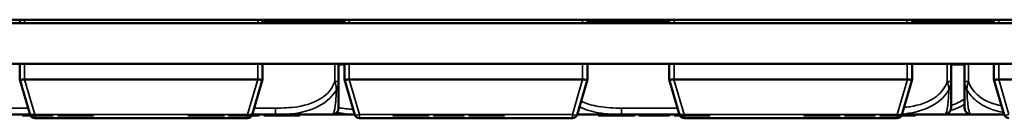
# Model space of a CAD drawing. Header units: inches. Extents: x -32 to 29.2, y -14.4 to 22.6.
# Tile 178 of 256: x -18.678 to -15.647, y 12.158 to 12.46. Entities that reach past the tile are written whole.
import ezdxf

# ---------------------------------------------------------------- set-up
doc = ezdxf.new("R2010")
doc.units = ezdxf.units.IN
doc.header["$MEASUREMENT"] = 0
doc.layers.add('Visible (ANSI)', color=7, linetype='Continuous', lineweight=50)
doc.layers.add('Visible Narrow (ANSI)', color=7, linetype='Continuous', lineweight=35)

msp = doc.modelspace()

# ---------------------------------------------------------------- linework, layer by layer
at = {"layer": 'Visible (ANSI)'}
for p, q in [((-28.8086, 12.4501), (8.9778, 12.4501)), ((8.6796, 12.4602), (-28.5104, 12.4602)), ((8.6796, 12.4597), (-28.5104, 12.4597)), ((-18.6784, 12.4501), (-18.6784, 12.4597)), ((-17.9304, 12.4501), (-17.9304, 12.4597)), ((-17.9304, 12.4535), (-17.6784, 12.4535)), ((-17.6784, 12.4501), (-17.6784, 12.4597)), ((-16.9304, 12.4501), (-16.9304, 12.4597)), ((-16.9304, 12.4535), (-16.6784, 12.4535)), ((-16.6784, 12.4501), (-16.6784, 12.4597)), ((-15.9304, 12.4501), (-15.9304, 12.4597)), ((-15.9304, 12.4535), (-15.6784, 12.4535)), ((-15.6784, 12.4501), (-15.6784, 12.4597)), ((8.9778, 12.3251), (-28.6504, 12.3251)), ((-18.6784, 12.2771), (-18.6784, 12.3251)), ((-17.9304, 12.2771), (-17.9304, 12.3251)), ((-17.6964, 12.2707), (-17.6964, 12.3251)), ((-17.6964, 12.3231), (-17.6784, 12.3231)), ((-17.6784, 12.2771), (-17.6784, 12.3251)), ((-16.9304, 12.2771), (-16.9304, 12.3251)), ((-16.6784, 12.2771), (-16.6784, 12.3251)), ((-15.9304, 12.2771), (-15.9304, 12.3251)), ((-15.8104, 12.2707), (-15.8104, 12.3251)), ((-15.8104, 12.3231), (-15.7986, 12.3231)), ((-15.7986, 12.3251), (-15.7986, 12.3231)), ((-15.7986, 12.3231), (-15.7686, 12.3231)), ((-15.7686, 12.3251), (-15.7686, 12.2707)), ((-15.6784, 12.2771), (-15.6784, 12.3251)), ((-18.6784, 12.2771), (-18.6784, 12.2771)), ((-18.6784, 12.2771), (-18.6465, 12.1689)), ((-17.9454, 12.2771), (-18.6634, 12.2771)), ((-17.9622, 12.1689), (-17.9304, 12.2771)), ((-17.9304, 12.2771), (-17.9304, 12.2771)), ((-17.6784, 12.2771), (-17.6784, 12.2771)), ((-17.6784, 12.2771), (-17.6465, 12.1689)), ((-16.9454, 12.2771), (-17.6634, 12.2771)), ((-16.9622, 12.1689), (-16.9304, 12.2771)), ((-16.9304, 12.2771), (-16.9304, 12.2771)), ((-16.6784, 12.2771), (-16.6784, 12.2771)), ((-16.6784, 12.2771), (-16.6465, 12.1689)), ((-15.9454, 12.2771), (-16.6634, 12.2771)), ((-15.9622, 12.1689), (-15.9304, 12.2771)), ((-15.9304, 12.2771), (-15.9304, 12.2771)), ((-15.6784, 12.2771), (-15.6784, 12.2771)), ((-15.6784, 12.2771), (-15.6465, 12.1689)), ((-14.9454, 12.2771), (-15.6634, 12.2771)), ((-18.7228, 12.1696), (-18.6467, 12.1696)), ((-18.6694, 12.1687), (-18.6694, 12.1667)), ((-18.6694, 12.1687), (-18.6535, 12.1687)), ((-18.6694, 12.1667), (-18.6535, 12.1667)), ((-18.6535, 12.1687), (-18.6535, 12.1667)), ((-18.6321, 12.1581), (-17.9766, 12.1581)), ((-18.5909, 12.1687), (-18.5909, 12.1667)), ((-18.5909, 12.1687), (-18.575, 12.1687)), ((-18.5909, 12.1667), (-18.575, 12.1667)), ((-18.575, 12.1687), (-18.575, 12.1667)), ((-18.5607, 12.1687), (-18.5607, 12.1667)), ((-18.5607, 12.1687), (-18.5552, 12.1687)), ((-18.5607, 12.1667), (-18.5552, 12.1667)), ((-18.5552, 12.1687), (-18.5552, 12.1667)), ((-18.5552, 12.1687), (-18.5364, 12.1687)), ((-18.5552, 12.1667), (-18.5364, 12.1667)), ((-18.5364, 12.1687), (-18.5364, 12.1667)), ((-18.5364, 12.1687), (-18.5144, 12.1687)), ((-18.5364, 12.1667), (-18.5144, 12.1667)), ((-18.5048, 12.1687), (-18.5048, 12.1667)), ((-18.4952, 12.1687), (-18.4952, 12.1667)), ((-18.4952, 12.1687), (-18.4713, 12.1687)), ((-18.4952, 12.1667), (-18.4713, 12.1667)), ((-18.4713, 12.1687), (-18.4713, 12.1667)), ((-18.4713, 12.1687), (-18.454, 12.1687)), ((-18.4713, 12.1667), (-18.454, 12.1667)), ((-18.454, 12.1687), (-18.454, 12.1667)), ((-18.454, 12.1687), (-18.4507, 12.1687)), ((-18.454, 12.1667), (-18.4507, 12.1667)), ((-18.4507, 12.1687), (-18.4507, 12.1667)), ((-18.1601, 12.1687), (-18.1601, 12.1667)), ((-18.1601, 12.1687), (-18.114, 12.1687)), ((-18.1601, 12.1667), (-18.114, 12.1667)), ((-18.114, 12.1687), (-18.0968, 12.1687)), ((-18.114, 12.1687), (-18.114, 12.1667)), ((-18.114, 12.1667), (-18.0968, 12.1667)), ((-18.0968, 12.1687), (-18.0968, 12.1667)), ((-18.0968, 12.1687), (-18.0478, 12.1687)), ((-18.0968, 12.1667), (-18.0478, 12.1667)), ((-18.0478, 12.1687), (-18.0478, 12.1667)), ((-18.0349, 12.1687), (-18.0349, 12.1667)), ((-18.0349, 12.1687), (-18.019, 12.1687)), ((-18.0349, 12.1667), (-18.019, 12.1667)), ((-18.019, 12.1687), (-18.019, 12.1667)), ((-17.962, 12.1696), (-17.8905, 12.1696)), ((-17.9565, 12.1687), (-17.9565, 12.1667)), ((-17.9565, 12.1687), (-17.9405, 12.1687)), ((-17.9565, 12.1667), (-17.9405, 12.1667)), ((-17.9405, 12.1687), (-17.9405, 12.1667)), ((-17.9263, 12.1687), (-17.9263, 12.1667)), ((-17.9263, 12.1687), (-17.9208, 12.1687)), ((-17.9263, 12.1667), (-17.9208, 12.1667)), ((-17.9208, 12.1687), (-17.9208, 12.1667)), ((-17.9208, 12.1687), (-17.9019, 12.1687)), ((-17.9208, 12.1667), (-17.9019, 12.1667)), ((-17.9019, 12.1687), (-17.9019, 12.1667)), ((-17.9019, 12.1687), (-17.88, 12.1687)), ((-17.9019, 12.1667), (-17.88, 12.1667)), ((-17.8905, 12.1696), (-17.7161, 12.1696)), ((-17.8704, 12.1687), (-17.8704, 12.1667)), ((-17.8608, 12.1687), (-17.8608, 12.1667)), ((-17.8608, 12.1687), (-17.8368, 12.1687)), ((-17.8608, 12.1667), (-17.8368, 12.1667)), ((-17.8368, 12.1687), (-17.8368, 12.1667)), ((-17.8368, 12.1687), (-17.8195, 12.1687)), ((-17.8368, 12.1667), (-17.8195, 12.1667)), ((-17.8195, 12.1687), (-17.8195, 12.1667)), ((-17.8195, 12.1687), (-17.8162, 12.1687)), ((-17.8195, 12.1667), (-17.8162, 12.1667)), ((-17.8162, 12.1687), (-17.8162, 12.1667)), ((-17.7161, 12.1696), (-17.6467, 12.1696)), ((-17.6321, 12.1581), (-16.9766, 12.1581)), ((-17.5293, 12.1687), (-17.5293, 12.1667)), ((-17.5293, 12.1687), (-17.4832, 12.1687)), ((-17.5293, 12.1667), (-17.4832, 12.1667)), ((-17.4832, 12.1687), (-17.466, 12.1687)), ((-17.4832, 12.1687), (-17.4832, 12.1667)), ((-17.4832, 12.1667), (-17.466, 12.1667)), ((-17.466, 12.1687), (-17.466, 12.1667)), ((-17.466, 12.1687), (-17.417, 12.1687)), ((-17.466, 12.1667), (-17.417, 12.1667)), ((-17.417, 12.1687), (-17.417, 12.1667)), ((-17.4041, 12.1687), (-17.4041, 12.1667)), ((-17.4041, 12.1687), (-17.3882, 12.1687)), ((-17.4041, 12.1667), (-17.3882, 12.1667)), ((-17.3882, 12.1687), (-17.3882, 12.1667)), ((-17.3256, 12.1687), (-17.3256, 12.1667)), ((-17.3256, 12.1687), (-17.3097, 12.1687)), ((-17.3256, 12.1667), (-17.3097, 12.1667)), ((-17.3097, 12.1687), (-17.3097, 12.1667)), ((-17.2954, 12.1687), (-17.2954, 12.1667)), ((-17.2954, 12.1687), (-17.29, 12.1687)), ((-17.2954, 12.1667), (-17.29, 12.1667)), ((-17.29, 12.1687), (-17.29, 12.1667)), ((-17.29, 12.1687), (-17.2711, 12.1687)), ((-17.29, 12.1667), (-17.2711, 12.1667)), ((-17.2711, 12.1687), (-17.2711, 12.1667)), ((-17.2711, 12.1687), (-17.2492, 12.1687)), ((-17.2711, 12.1667), (-17.2492, 12.1667)), ((-17.2396, 12.1687), (-17.2396, 12.1667)), ((-17.23, 12.1687), (-17.23, 12.1667)), ((-17.23, 12.1687), (-17.206, 12.1687)), ((-17.23, 12.1667), (-17.206, 12.1667)), ((-17.206, 12.1687), (-17.206, 12.1667)), ((-17.206, 12.1687), (-17.1887, 12.1687)), ((-17.206, 12.1667), (-17.1887, 12.1667)), ((-17.1887, 12.1687), (-17.1887, 12.1667)), ((-17.1887, 12.1687), (-17.1854, 12.1687)), ((-17.1887, 12.1667), (-17.1854, 12.1667)), ((-17.1854, 12.1687), (-17.1854, 12.1667)), ((-16.962, 12.1696), (-16.8248, 12.1696)), ((-16.8968, 12.1687), (-16.8968, 12.1667)), ((-16.8968, 12.1687), (-16.8507, 12.1687)), ((-16.8968, 12.1667), (-16.8507, 12.1667)), ((-16.8507, 12.1687), (-16.8335, 12.1687)), ((-16.8507, 12.1687), (-16.8507, 12.1667)), ((-16.8507, 12.1667), (-16.8335, 12.1667)), ((-16.8335, 12.1687), (-16.8335, 12.1667)), ((-16.8335, 12.1687), (-16.7845, 12.1687)), ((-16.8335, 12.1667), (-16.7845, 12.1667)), ((-16.8248, 12.1696), (-16.6467, 12.1696)), ((-16.7845, 12.1687), (-16.7845, 12.1667)), ((-16.7716, 12.1687), (-16.7716, 12.1667)), ((-16.7716, 12.1687), (-16.7556, 12.1687)), ((-16.7716, 12.1667), (-16.7556, 12.1667)), ((-16.7556, 12.1687), (-16.7556, 12.1667)), ((-16.6931, 12.1687), (-16.6931, 12.1667)), ((-16.6931, 12.1687), (-16.6772, 12.1687)), ((-16.6931, 12.1667), (-16.6772, 12.1667)), ((-16.6772, 12.1687), (-16.6772, 12.1667)), ((-16.6629, 12.1687), (-16.6629, 12.1667)), ((-16.6629, 12.1687), (-16.6574, 12.1687)), ((-16.6629, 12.1667), (-16.6574, 12.1667)), ((-16.6574, 12.1687), (-16.6574, 12.1667)), ((-16.6574, 12.1687), (-16.6386, 12.1687)), ((-16.6574, 12.1667), (-16.6386, 12.1667)), ((-16.6386, 12.1687), (-16.6386, 12.1667)), ((-16.6386, 12.1687), (-16.6166, 12.1687)), ((-16.6386, 12.1667), (-16.6166, 12.1667)), ((-16.6321, 12.1581), (-15.9766, 12.1581)), ((-16.607, 12.1687), (-16.607, 12.1667)), ((-16.5974, 12.1687), (-16.5974, 12.1667)), ((-16.5974, 12.1687), (-16.5734, 12.1687)), ((-16.5974, 12.1667), (-16.5734, 12.1667)), ((-16.5734, 12.1687), (-16.5734, 12.1667)), ((-16.5734, 12.1687), (-16.5562, 12.1687)), ((-16.5734, 12.1667), (-16.5562, 12.1667)), ((-16.5562, 12.1687), (-16.5562, 12.1667)), ((-16.5562, 12.1687), (-16.5529, 12.1687)), ((-16.5562, 12.1667), (-16.5529, 12.1667)), ((-16.5529, 12.1687), (-16.5529, 12.1667)), ((-16.2642, 12.1687), (-16.2642, 12.1667)), ((-16.2642, 12.1687), (-16.2181, 12.1687)), ((-16.2642, 12.1667), (-16.2181, 12.1667)), ((-16.2181, 12.1687), (-16.2009, 12.1687)), ((-16.2181, 12.1687), (-16.2181, 12.1667)), ((-16.2181, 12.1667), (-16.2009, 12.1667)), ((-16.2009, 12.1687), (-16.2009, 12.1667)), ((-16.2009, 12.1687), (-16.1519, 12.1687)), ((-16.2009, 12.1667), (-16.1519, 12.1667)), ((-16.1519, 12.1687), (-16.1519, 12.1667)), ((-16.139, 12.1687), (-16.139, 12.1667)), ((-16.139, 12.1687), (-16.1231, 12.1687)), ((-16.139, 12.1667), (-16.1231, 12.1667)), ((-16.1231, 12.1687), (-16.1231, 12.1667)), ((-16.0605, 12.1687), (-16.0605, 12.1667)), ((-16.0605, 12.1687), (-16.0446, 12.1687)), ((-16.0605, 12.1667), (-16.0446, 12.1667)), ((-16.0446, 12.1687), (-16.0446, 12.1667)), ((-16.0303, 12.1687), (-16.0303, 12.1667)), ((-16.0303, 12.1687), (-16.0249, 12.1687)), ((-16.0303, 12.1667), (-16.0249, 12.1667)), ((-16.0249, 12.1687), (-16.0249, 12.1667)), ((-16.0249, 12.1687), (-16.006, 12.1687)), ((-16.0249, 12.1667), (-16.006, 12.1667)), ((-16.006, 12.1687), (-16.006, 12.1667)), ((-16.006, 12.1687), (-15.9841, 12.1687)), ((-16.006, 12.1667), (-15.9841, 12.1667)), ((-15.9745, 12.1687), (-15.9745, 12.1667)), ((-15.9649, 12.1687), (-15.9649, 12.1667)), ((-15.9649, 12.1687), (-15.9409, 12.1687)), ((-15.9649, 12.1667), (-15.9409, 12.1667)), ((-15.962, 12.1696), (-15.8301, 12.1696)), ((-15.9409, 12.1687), (-15.9409, 12.1667)), ((-15.9409, 12.1687), (-15.9236, 12.1687)), ((-15.9409, 12.1667), (-15.9236, 12.1667)), ((-15.9236, 12.1687), (-15.9236, 12.1667)), ((-15.9236, 12.1687), (-15.9203, 12.1687)), ((-15.9236, 12.1667), (-15.9203, 12.1667)), ((-15.9203, 12.1687), (-15.9203, 12.1667)), ((-15.8301, 12.1696), (-15.7489, 12.1696)), ((-15.7489, 12.1696), (-15.6467, 12.1696))]:
    msp.add_line(p, q, dxfattribs=at)
for centre, radius, start, end in [((-17.7161, 12.1893), 0.0197, 270, 0), ((-15.8301, 12.1893), 0.0197, 270, 0), ((-15.7489, 12.1893), 0.0197, 180, 270), ((-18.6321, 12.1731), 0.015, 196.3895, 270), ((-17.9766, 12.1731), 0.015, 270, 343.6105), ((-17.6321, 12.1731), 0.015, 196.3895, 270), ((-16.9766, 12.1731), 0.015, 270, 343.6105), ((-16.6321, 12.1731), 0.015, 196.3895, 270), ((-15.9766, 12.1731), 0.015, 270, 343.6105), ((-15.6321, 12.1731), 0.015, 196.3895, 270)]:
    msp.add_arc(centre, radius, start, end, dxfattribs=at)
for centre, start_param, end_param in [((-18.6634, 12.2176), 0, 0.029054), ((-17.9454, 12.2176), 6.254131, 6.283185), ((-17.6634, 12.2176), 0, 0.029054), ((-16.9454, 12.2176), 6.254131, 6.283185), ((-16.6634, 12.2176), 0, 0.029054), ((-15.9454, 12.2176), 6.254131, 6.283185), ((-15.6634, 12.2176), 0, 0.029054)]:
    msp.add_ellipse(centre, major_axis=(0, 0.0595), ratio=0.252101, start_param=start_param, end_param=end_param, dxfattribs=at)
for points, knots in [([(-18.6784, 12.2771), (-18.6783, 12.2768), (-18.6776, 12.2766), (-18.6764, 12.2764), (-18.6759, 12.2764), (-18.6751, 12.2764), (-18.6747, 12.2764), (-18.6737, 12.2764), (-18.6729, 12.2764), (-18.6709, 12.2765), (-18.6692, 12.2766), (-18.6665, 12.2768), (-18.6652, 12.277), (-18.6638, 12.2771)], [-0.47517162, -0.47517162, -0.47517162, -0.47517162, -0.4593497, -0.4593497, -0.45391807, -0.45391807, -0.44954667, -0.44954667, -0.44251629, -0.44251629, -0.43082103, -0.43082103, -0.42105754, -0.42105754, -0.42105754, -0.42105754]), ([(-17.9449, 12.2771), (-17.9436, 12.277), (-17.9422, 12.2768), (-17.9395, 12.2766), (-17.9379, 12.2765), (-17.9359, 12.2764), (-17.935, 12.2764), (-17.934, 12.2764), (-17.9336, 12.2764), (-17.9328, 12.2764), (-17.9324, 12.2764), (-17.9311, 12.2766), (-17.9305, 12.2768), (-17.9304, 12.2771)], [-0.08937412, -0.08937412, -0.08937412, -0.08937412, -0.07961062, -0.07961062, -0.06791536, -0.06791536, -0.06088498, -0.06088498, -0.05651358, -0.05651358, -0.05108195, -0.05108195, -0.03526003, -0.03526003, -0.03526003, -0.03526003]), ([(-17.6964, 12.1893), (-17.6964, 12.1893), (-17.6964, 12.1902), (-17.6964, 12.1941), (-17.6964, 12.1993), (-17.6964, 12.2098), (-17.6964, 12.2307), (-17.6964, 12.2416), (-17.6964, 12.2553), (-17.6964, 12.2707)], [0.2569537, 0.2569537, 0.2569537, 0.2569537, 0.4371919, 0.4371919, 0.4371919, 0.6739428, 0.6739428, 0.6739428, 0.7963818, 0.7963818, 0.7963818, 0.7963818]), ([(-17.6784, 12.2771), (-17.6783, 12.2768), (-17.6776, 12.2766), (-17.6764, 12.2764), (-17.6759, 12.2764), (-17.6751, 12.2764), (-17.6747, 12.2764), (-17.6737, 12.2764), (-17.6729, 12.2764), (-17.6709, 12.2765), (-17.6692, 12.2766), (-17.6665, 12.2768), (-17.6652, 12.277), (-17.6638, 12.2771)], [-0.47517162, -0.47517162, -0.47517162, -0.47517162, -0.4593497, -0.4593497, -0.45391807, -0.45391807, -0.44954667, -0.44954667, -0.44251629, -0.44251629, -0.43082103, -0.43082103, -0.42105754, -0.42105754, -0.42105754, -0.42105754]), ([(-16.9449, 12.2771), (-16.9436, 12.277), (-16.9422, 12.2768), (-16.9395, 12.2766), (-16.9379, 12.2765), (-16.9359, 12.2764), (-16.935, 12.2764), (-16.934, 12.2764), (-16.9336, 12.2764), (-16.9328, 12.2764), (-16.9324, 12.2764), (-16.9311, 12.2766), (-16.9305, 12.2768), (-16.9304, 12.2771)], [-0.08937412, -0.08937412, -0.08937412, -0.08937412, -0.07961062, -0.07961062, -0.06791536, -0.06791536, -0.06088498, -0.06088498, -0.05651358, -0.05651358, -0.05108195, -0.05108195, -0.03526003, -0.03526003, -0.03526003, -0.03526003]), ([(-16.6784, 12.2771), (-16.6783, 12.2768), (-16.6776, 12.2766), (-16.6764, 12.2764), (-16.6759, 12.2764), (-16.6751, 12.2764), (-16.6747, 12.2764), (-16.6737, 12.2764), (-16.6729, 12.2764), (-16.6709, 12.2765), (-16.6692, 12.2766), (-16.6665, 12.2768), (-16.6652, 12.277), (-16.6638, 12.2771)], [-0.47517162, -0.47517162, -0.47517162, -0.47517162, -0.4593497, -0.4593497, -0.45391807, -0.45391807, -0.44954667, -0.44954667, -0.44251629, -0.44251629, -0.43082103, -0.43082103, -0.42105754, -0.42105754, -0.42105754, -0.42105754]), ([(-15.9449, 12.2771), (-15.9436, 12.277), (-15.9422, 12.2768), (-15.9395, 12.2766), (-15.9379, 12.2765), (-15.9359, 12.2764), (-15.935, 12.2764), (-15.934, 12.2764), (-15.9336, 12.2764), (-15.9328, 12.2764), (-15.9324, 12.2764), (-15.9311, 12.2766), (-15.9305, 12.2768), (-15.9304, 12.2771)], [-0.08937412, -0.08937412, -0.08937412, -0.08937412, -0.07961062, -0.07961062, -0.06791536, -0.06791536, -0.06088498, -0.06088498, -0.05651358, -0.05651358, -0.05108195, -0.05108195, -0.03526003, -0.03526003, -0.03526003, -0.03526003]), ([(-15.8104, 12.1893), (-15.8104, 12.1893), (-15.8104, 12.1902), (-15.8104, 12.1941), (-15.8104, 12.1993), (-15.8104, 12.2098), (-15.8104, 12.2307), (-15.8104, 12.2416), (-15.8104, 12.2553), (-15.8104, 12.2707)], [0.2569537, 0.2569537, 0.2569537, 0.2569537, 0.4371919, 0.4371919, 0.4371919, 0.6739428, 0.6739428, 0.6739428, 0.7963818, 0.7963818, 0.7963818, 0.7963818]), ([(-15.7686, 12.2707), (-15.7686, 12.2525), (-15.7686, 12.2367), (-15.7686, 12.225), (-15.7686, 12.207), (-15.7686, 12.198), (-15.7686, 12.1935), (-15.7686, 12.1901), (-15.7686, 12.1893), (-15.7686, 12.1893)], [-0.7968224, -0.7968224, -0.7968224, -0.7968224, -0.6514613, -0.6514613, -0.6514613, -0.427691, -0.427691, -0.427691, -0.2569517, -0.2569517, -0.2569517, -0.2569517]), ([(-15.6784, 12.2771), (-15.6783, 12.2768), (-15.6776, 12.2766), (-15.6764, 12.2764), (-15.6759, 12.2764), (-15.6751, 12.2764), (-15.6747, 12.2764), (-15.6737, 12.2764), (-15.6729, 12.2764), (-15.6709, 12.2765), (-15.6692, 12.2766), (-15.6665, 12.2768), (-15.6652, 12.277), (-15.6638, 12.2771)], [-0.47517162, -0.47517162, -0.47517162, -0.47517162, -0.4593497, -0.4593497, -0.45391807, -0.45391807, -0.44954667, -0.44954667, -0.44251629, -0.44251629, -0.43082103, -0.43082103, -0.42105754, -0.42105754, -0.42105754, -0.42105754])]:
    msp.add_open_spline(points, degree=3, knots=knots, dxfattribs=at)
for points in [[(-18.6535, 12.1687), (-18.6535, 12.1687), (-18.6477, 12.1687), (-18.6335, 12.1687), (-18.6233, 12.1687)], [(-18.6535, 12.1667), (-18.6535, 12.1667), (-18.6477, 12.1667), (-18.6335, 12.1667), (-18.6233, 12.1667)], [(-18.6233, 12.1687), (-18.6058, 12.1687), (-18.5909, 12.1687), (-18.5909, 12.1687)], [(-18.6233, 12.1667), (-18.6058, 12.1667), (-18.5909, 12.1667), (-18.5909, 12.1667)], [(-18.5144, 12.1687), (-18.5076, 12.1687), (-18.5048, 12.1687)], [(-18.5144, 12.1667), (-18.5076, 12.1667), (-18.5048, 12.1667)], [(-18.5048, 12.1687), (-18.5008, 12.1687), (-18.4952, 12.1687)], [(-18.5048, 12.1667), (-18.5008, 12.1667), (-18.4952, 12.1667)], [(-18.019, 12.1687), (-18.019, 12.1687), (-18.0132, 12.1687), (-17.9991, 12.1687), (-17.9888, 12.1687)], [(-18.019, 12.1667), (-18.019, 12.1667), (-18.0132, 12.1667), (-17.9991, 12.1667), (-17.9888, 12.1667)], [(-17.9888, 12.1687), (-17.9714, 12.1687), (-17.9565, 12.1687), (-17.9565, 12.1687)], [(-17.9888, 12.1667), (-17.9714, 12.1667), (-17.9565, 12.1667), (-17.9565, 12.1667)], [(-17.88, 12.1687), (-17.8731, 12.1687), (-17.8704, 12.1687)], [(-17.88, 12.1667), (-17.8731, 12.1667), (-17.8704, 12.1667)], [(-17.8704, 12.1687), (-17.8664, 12.1687), (-17.8608, 12.1687)], [(-17.8704, 12.1667), (-17.8664, 12.1667), (-17.8608, 12.1667)], [(-17.3882, 12.1687), (-17.3882, 12.1687), (-17.3824, 12.1687), (-17.3683, 12.1687), (-17.358, 12.1687)], [(-17.3882, 12.1667), (-17.3882, 12.1667), (-17.3824, 12.1667), (-17.3683, 12.1667), (-17.358, 12.1667)], [(-17.358, 12.1687), (-17.3405, 12.1687), (-17.3256, 12.1687), (-17.3256, 12.1687)], [(-17.358, 12.1667), (-17.3405, 12.1667), (-17.3256, 12.1667), (-17.3256, 12.1667)], [(-17.2492, 12.1687), (-17.2423, 12.1687), (-17.2396, 12.1687)], [(-17.2492, 12.1667), (-17.2423, 12.1667), (-17.2396, 12.1667)], [(-17.2396, 12.1687), (-17.2355, 12.1687), (-17.23, 12.1687)], [(-17.2396, 12.1667), (-17.2355, 12.1667), (-17.23, 12.1667)], [(-16.7556, 12.1687), (-16.7556, 12.1687), (-16.7499, 12.1687), (-16.7357, 12.1687), (-16.7255, 12.1687)], [(-16.7556, 12.1667), (-16.7556, 12.1667), (-16.7499, 12.1667), (-16.7357, 12.1667), (-16.7255, 12.1667)], [(-16.7255, 12.1687), (-16.708, 12.1687), (-16.6931, 12.1687), (-16.6931, 12.1687)], [(-16.7255, 12.1667), (-16.708, 12.1667), (-16.6931, 12.1667), (-16.6931, 12.1667)], [(-16.6166, 12.1687), (-16.6098, 12.1687), (-16.607, 12.1687)], [(-16.6166, 12.1667), (-16.6098, 12.1667), (-16.607, 12.1667)], [(-16.607, 12.1687), (-16.603, 12.1687), (-16.5974, 12.1687)], [(-16.607, 12.1667), (-16.603, 12.1667), (-16.5974, 12.1667)], [(-16.1231, 12.1687), (-16.1231, 12.1687), (-16.1173, 12.1687), (-16.1032, 12.1687), (-16.0929, 12.1687)], [(-16.1231, 12.1667), (-16.1231, 12.1667), (-16.1173, 12.1667), (-16.1032, 12.1667), (-16.0929, 12.1667)], [(-16.0929, 12.1687), (-16.0754, 12.1687), (-16.0605, 12.1687), (-16.0605, 12.1687)], [(-16.0929, 12.1667), (-16.0754, 12.1667), (-16.0605, 12.1667), (-16.0605, 12.1667)], [(-15.9841, 12.1687), (-15.9772, 12.1687), (-15.9745, 12.1687)], [(-15.9841, 12.1667), (-15.9772, 12.1667), (-15.9745, 12.1667)], [(-15.9745, 12.1687), (-15.9704, 12.1687), (-15.9649, 12.1687)], [(-15.9745, 12.1667), (-15.9704, 12.1667), (-15.9649, 12.1667)]]:
    msp.add_open_spline(points, degree=2, dxfattribs=at)
at = {"layer": 'Visible Narrow (ANSI)'}
for p, q in [((-18.6634, 12.4501), (-18.6634, 12.4597)), ((-17.9454, 12.4501), (-17.9454, 12.4597)), ((-17.6634, 12.4501), (-17.6634, 12.4597)), ((-16.9454, 12.4501), (-16.9454, 12.4597)), ((-16.6634, 12.4501), (-16.6634, 12.4597)), ((-15.9454, 12.4501), (-15.9454, 12.4597)), ((-15.6634, 12.4501), (-15.6634, 12.4597)), ((-18.6634, 12.2771), (-18.6634, 12.3251)), ((-17.9454, 12.2771), (-17.9454, 12.3251)), ((-17.7082, 12.3251), (-17.7082, 12.2707)), ((-17.6634, 12.2771), (-17.6634, 12.3251)), ((-16.9454, 12.2771), (-16.9454, 12.3251)), ((-16.6634, 12.2771), (-16.6634, 12.3251)), ((-15.9454, 12.2771), (-15.9454, 12.3251)), ((-15.8222, 12.3251), (-15.8222, 12.2707)), ((-15.7568, 12.2707), (-15.7568, 12.3251)), ((-15.6634, 12.2771), (-15.6634, 12.3251)), ((-18.6321, 12.1695), (-18.6638, 12.2771)), ((-17.9449, 12.2771), (-17.9766, 12.1695)), ((-17.7082, 12.2707), (-17.6964, 12.2707)), ((-17.6321, 12.1695), (-17.6638, 12.2771)), ((-16.9449, 12.2771), (-16.9766, 12.1695)), ((-16.6321, 12.1695), (-16.6638, 12.2771)), ((-15.9449, 12.2771), (-15.9766, 12.1695)), ((-15.8222, 12.2707), (-15.8104, 12.2707)), ((-15.7686, 12.2707), (-15.7568, 12.2707)), ((-15.6321, 12.1695), (-15.6638, 12.2771)), ((-18.6525, 12.1893), (-18.7228, 12.1893)), ((-17.8905, 12.1893), (-17.9562, 12.1893)), ((-17.8905, 12.1893), (-17.8905, 12.1696)), ((-16.8248, 12.1893), (-16.8248, 12.1696)), ((-16.6525, 12.1893), (-16.8248, 12.1893)), ((-17.9766, 12.1695), (-18.6321, 12.1695)), ((-18.6321, 12.1581), (-18.6321, 12.1695)), ((-18.6233, 12.1687), (-18.6233, 12.1667)), ((-18.5144, 12.1687), (-18.5144, 12.1667)), ((-17.9888, 12.1687), (-17.9888, 12.1667)), ((-17.9766, 12.1695), (-17.9766, 12.1581)), ((-17.88, 12.1687), (-17.88, 12.1667)), ((-16.9766, 12.1695), (-17.6321, 12.1695)), ((-17.6321, 12.1581), (-17.6321, 12.1695)), ((-17.358, 12.1687), (-17.358, 12.1667)), ((-17.2492, 12.1687), (-17.2492, 12.1667)), ((-16.9766, 12.1695), (-16.9766, 12.1581)), ((-16.7255, 12.1687), (-16.7255, 12.1667)), ((-15.9766, 12.1695), (-16.6321, 12.1695)), ((-16.6321, 12.1581), (-16.6321, 12.1695)), ((-16.6166, 12.1687), (-16.6166, 12.1667)), ((-16.0929, 12.1687), (-16.0929, 12.1667)), ((-15.9841, 12.1687), (-15.9841, 12.1667)), ((-15.9766, 12.1695), (-15.9766, 12.1581))]:
    msp.add_line(p, q, dxfattribs=at)
for centre, major_axis, start_param, end_param in [((-18.6321, 12.1731), (-0.0144, -0.0042), 0, 1.501765), ((-17.9766, 12.1731), (0.0144, -0.0042), 4.78142, 6.283185), ((-17.6321, 12.1731), (-0.0144, -0.0042), 0, 1.501765), ((-16.9766, 12.1731), (0.0144, -0.0042), 4.78142, 6.283185), ((-16.6321, 12.1731), (-0.0144, -0.0042), 0, 1.501765), ((-15.9766, 12.1731), (0.0144, -0.0042), 4.78142, 6.283185), ((-15.6321, 12.1731), (-0.0144, -0.0042), 0, 1.501765)]:
    msp.add_ellipse(centre, major_axis=major_axis, ratio=0.235079, start_param=start_param, end_param=end_param, dxfattribs=at)
for points, knots in [([(-17.7082, 12.2707), (-17.7139, 12.2525), (-17.7264, 12.2367), (-17.7417, 12.225), (-17.7651, 12.207), (-17.7942, 12.198), (-17.8233, 12.1935), (-17.8455, 12.1901), (-17.8681, 12.1893), (-17.8905, 12.1893)], [-0.7968224, -0.7968224, -0.7968224, -0.7968224, -0.6514613, -0.6514613, -0.6514613, -0.427691, -0.427691, -0.427691, -0.2569517, -0.2569517, -0.2569517, -0.2569517]), ([(-17.7082, 12.2707), (-17.7077, 12.2693), (-17.7072, 12.2679), (-17.7063, 12.2651), (-17.7059, 12.2638), (-17.7053, 12.2616), (-17.7051, 12.2608), (-17.7048, 12.2594), (-17.7047, 12.2588), (-17.7044, 12.2572), (-17.7042, 12.2562), (-17.7037, 12.2534), (-17.7035, 12.2517), (-17.7033, 12.2485), (-17.7032, 12.247), (-17.7033, 12.2456)], [-0.0532704, -0.0532704, -0.0532704, -0.0532704, -0.04377373, -0.04377373, -0.03521335, -0.03521335, -0.02986312, -0.02986312, -0.02651922, -0.02651922, -0.01983142, -0.01983142, -0.00913095, -0.00913095, 0.00023197, 0.00023197, 0.00023197, 0.00023197]), ([(-17.7033, 12.2456), (-17.7024, 12.247), (-17.7017, 12.2485), (-17.7002, 12.2517), (-17.6995, 12.2534), (-17.6986, 12.2562), (-17.6983, 12.2572), (-17.6979, 12.2588), (-17.6978, 12.2594), (-17.6975, 12.2608), (-17.6973, 12.2616), (-17.6969, 12.2638), (-17.6967, 12.2651), (-17.6965, 12.2679), (-17.6964, 12.2693), (-17.6964, 12.2707)], [-0.00023197, -0.00023197, -0.00023197, -0.00023197, 0.00913095, 0.00913095, 0.01983142, 0.01983142, 0.02651922, 0.02651922, 0.02986312, 0.02986312, 0.03521335, 0.03521335, 0.04377373, 0.04377373, 0.0532704, 0.0532704, 0.0532704, 0.0532704]), ([(-15.8222, 12.2707), (-15.828, 12.2525), (-15.8405, 12.2367), (-15.8557, 12.225), (-15.8791, 12.207), (-15.9082, 12.198), (-15.9373, 12.1935), (-15.9434, 12.1926), (-15.9495, 12.1919), (-15.9556, 12.1913)], [-0.7968224, -0.7968224, -0.7968224, -0.7968224, -0.6514613, -0.6514613, -0.6514613, -0.427691, -0.427691, -0.427691, -0.3810009, -0.3810009, -0.3810009, -0.3810009]), ([(-15.8222, 12.2707), (-15.8217, 12.2693), (-15.8212, 12.2679), (-15.8203, 12.2651), (-15.8199, 12.2638), (-15.8194, 12.2616), (-15.8191, 12.2608), (-15.8188, 12.2594), (-15.8187, 12.2588), (-15.8184, 12.2572), (-15.8182, 12.2562), (-15.8178, 12.2534), (-15.8175, 12.2517), (-15.8173, 12.2485), (-15.8173, 12.247), (-15.8173, 12.2456)], [-0.0532704, -0.0532704, -0.0532704, -0.0532704, -0.04377373, -0.04377373, -0.03521335, -0.03521335, -0.02986312, -0.02986312, -0.02651922, -0.02651922, -0.01983142, -0.01983142, -0.00913095, -0.00913095, 0.00023197, 0.00023197, 0.00023197, 0.00023197]), ([(-15.8173, 12.2456), (-15.8164, 12.247), (-15.8157, 12.2485), (-15.8142, 12.2517), (-15.8136, 12.2534), (-15.8127, 12.2562), (-15.8123, 12.2572), (-15.8119, 12.2588), (-15.8118, 12.2594), (-15.8115, 12.2608), (-15.8113, 12.2616), (-15.8109, 12.2638), (-15.8108, 12.2651), (-15.8105, 12.2679), (-15.8104, 12.2693), (-15.8104, 12.2707)], [-0.00023197, -0.00023197, -0.00023197, -0.00023197, 0.00913095, 0.00913095, 0.01983142, 0.01983142, 0.02651922, 0.02651922, 0.02986312, 0.02986312, 0.03521335, 0.03521335, 0.04377373, 0.04377373, 0.0532704, 0.0532704, 0.0532704, 0.0532704]), ([(-15.7686, 12.2707), (-15.7686, 12.2693), (-15.7685, 12.2679), (-15.7683, 12.2651), (-15.7681, 12.2638), (-15.7677, 12.2616), (-15.7675, 12.2608), (-15.7672, 12.2594), (-15.7671, 12.2588), (-15.7667, 12.2572), (-15.7664, 12.2562), (-15.7655, 12.2534), (-15.7648, 12.2517), (-15.7633, 12.2485), (-15.7626, 12.247), (-15.7617, 12.2456)], [-0.0532704, -0.0532704, -0.0532704, -0.0532704, -0.04377373, -0.04377373, -0.03521335, -0.03521335, -0.02986312, -0.02986312, -0.02651922, -0.02651922, -0.01983142, -0.01983142, -0.00913095, -0.00913095, 0.00023197, 0.00023197, 0.00023197, 0.00023197]), ([(-15.7617, 12.2456), (-15.7618, 12.247), (-15.7617, 12.2485), (-15.7615, 12.2517), (-15.7613, 12.2534), (-15.7608, 12.2562), (-15.7606, 12.2572), (-15.7603, 12.2588), (-15.7602, 12.2594), (-15.7599, 12.2608), (-15.7597, 12.2616), (-15.7591, 12.2638), (-15.7587, 12.2651), (-15.7578, 12.2679), (-15.7573, 12.2693), (-15.7568, 12.2707)], [-0.00023197, -0.00023197, -0.00023197, -0.00023197, 0.00913095, 0.00913095, 0.01983142, 0.01983142, 0.02651922, 0.02651922, 0.02986312, 0.02986312, 0.03521335, 0.03521335, 0.04377373, 0.04377373, 0.0532704, 0.0532704, 0.0532704, 0.0532704]), ([(-15.6545, 12.1958), (-15.6821, 12.2014), (-15.7093, 12.2118), (-15.7303, 12.2307), (-15.7423, 12.2416), (-15.7519, 12.2553), (-15.7568, 12.2707)], [0.4603041, 0.4603041, 0.4603041, 0.4603041, 0.6739428, 0.6739428, 0.6739428, 0.7963818, 0.7963818, 0.7963818, 0.7963818]), ([(-17.8905, 12.1696), (-17.8501, 12.1695), (-17.8077, 12.1723), (-17.742, 12.2015), (-17.7176, 12.2199), (-17.7033, 12.2456)], [0.2569517, 0.2569517, 0.2569517, 0.2569517, 0.5559983, 0.5559983, 0.7482818, 0.7482818, 0.7482818, 0.7482818]), ([(-17.7033, 12.2456), (-17.7037, 12.2327), (-17.7044, 12.2208), (-17.7069, 12.1906), (-17.7092, 12.1799), (-17.713, 12.1706), (-17.7147, 12.1693), (-17.7161, 12.1696)], [-0.7478145, -0.7478145, -0.7478145, -0.7478145, -0.6493253, -0.6493253, -0.427691, -0.427691, -0.2569537, -0.2569537, -0.2569537, -0.2569537]), ([(-15.9613, 12.1711), (-15.9345, 12.1733), (-15.9076, 12.1786), (-15.8561, 12.2015), (-15.8316, 12.2199), (-15.8173, 12.2456)], [0.3623344, 0.3623344, 0.3623344, 0.3623344, 0.5559983, 0.5559983, 0.7482818, 0.7482818, 0.7482818, 0.7482818]), ([(-15.8173, 12.2456), (-15.8178, 12.2327), (-15.8184, 12.2208), (-15.8209, 12.1906), (-15.8232, 12.1799), (-15.8271, 12.1706), (-15.8287, 12.1693), (-15.8301, 12.1696)], [-0.7478145, -0.7478145, -0.7478145, -0.7478145, -0.6493253, -0.6493253, -0.427691, -0.427691, -0.2569537, -0.2569537, -0.2569537, -0.2569537]), ([(-15.7617, 12.2456), (-15.7541, 12.2327), (-15.7441, 12.2208), (-15.7081, 12.1915), (-15.6779, 12.1808), (-15.6484, 12.1753)], [-0.7478145, -0.7478145, -0.7478145, -0.7478145, -0.6493253, -0.6493253, -0.4367053, -0.4367053, -0.4367053, -0.4367053]), ([(-15.7489, 12.1696), (-15.7513, 12.1695), (-15.7546, 12.1723), (-15.7592, 12.2015), (-15.7608, 12.2199), (-15.7617, 12.2456)], [0.2569517, 0.2569517, 0.2569517, 0.2569517, 0.5559983, 0.5559983, 0.7482818, 0.7482818, 0.7482818, 0.7482818]), ([(-16.9552, 12.1936), (-16.936, 12.184), (-16.9153, 12.1781), (-16.8714, 12.1706), (-16.8482, 12.1693), (-16.8248, 12.1696)], [-0.5742059, -0.5742059, -0.5742059, -0.5742059, -0.427691, -0.427691, -0.2569537, -0.2569537, -0.2569537, -0.2569537]), ([(-16.8248, 12.1893), (-16.8485, 12.1893), (-16.8725, 12.1902), (-16.8958, 12.1941), (-16.9144, 12.1973), (-16.9331, 12.2023), (-16.9501, 12.2105)], [0.2569537, 0.2569537, 0.2569537, 0.2569537, 0.4371919, 0.4371919, 0.4371919, 0.5806785, 0.5806785, 0.5806785, 0.5806785]), ([(-15.812, 12.1817), (-15.8018, 12.1848), (-15.7918, 12.1886), (-15.7774, 12.1958), (-15.773, 12.1983), (-15.7686, 12.201)], [0.2307349, 0.2307349, 0.2307349, 0.2307349, 0.3066357, 0.3066357, 0.3420664, 0.3420664, 0.3420664, 0.3420664])]:
    msp.add_open_spline(points, degree=3, knots=knots, dxfattribs=at)
for points in [[(-17.6515, 12.1858), (-17.6665, 12.1864), (-17.6816, 12.1878), (-17.6964, 12.1904)], [(-15.768, 12.2176), (-15.7808, 12.209), (-15.7954, 12.2024), (-15.8103, 12.1976)], [(-17.7016, 12.176), (-17.6834, 12.1723), (-17.665, 12.1705), (-17.6468, 12.1699)]]:
    msp.add_open_spline(points, degree=3, dxfattribs=at)

doc.saveas('drawing.dxf')
